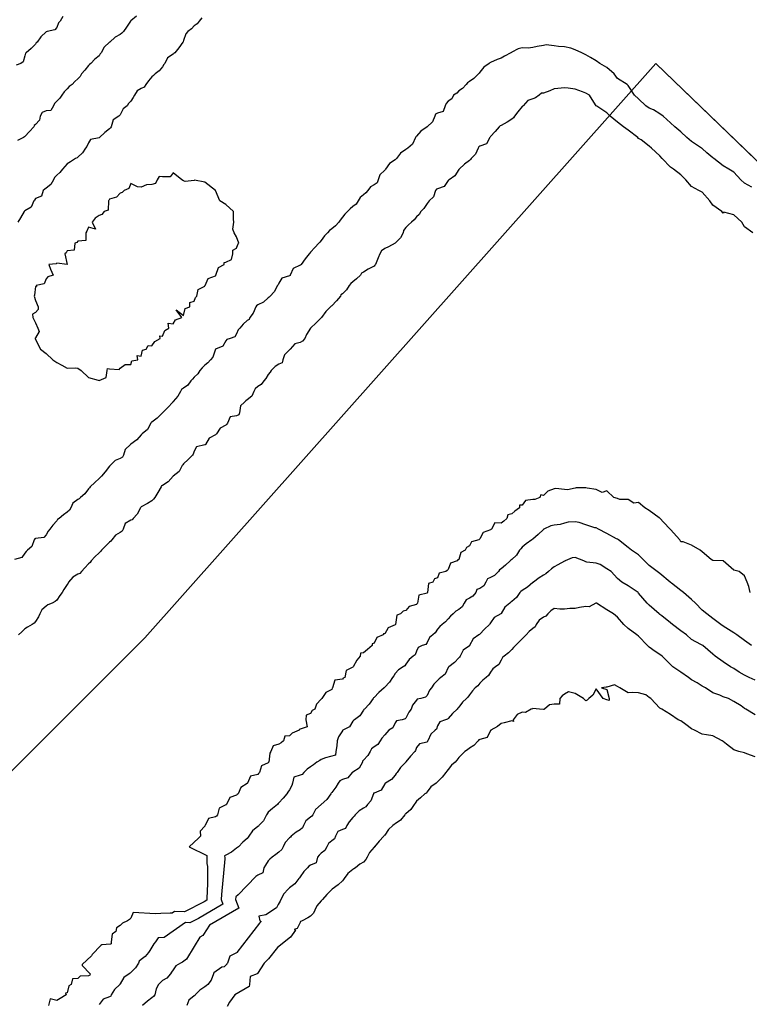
# Model space of a CAD drawing. Header units: inches. Extents: x 158323 to 160611, y 432808 to 437248.
# Tile 21 of 228: x 158915 to 158949, y 436396 to 436442. Entities that reach past the tile are written whole.
import ezdxf

# ---------------------------------------------------------------- set-up
doc = ezdxf.new("R2010")
doc.units = ezdxf.units.IN
doc.header["$MEASUREMENT"] = 0
doc.linetypes.add('HIDDEN', pattern=[0])
for name, color, linetype, lineweight in [('Hoogtelijn-bestaand 10.00 M', 7, 'Continuous', 15), ('Hoogtelijn-bestaand 11.00 M', 7, 'Continuous', 15), ('Hoogtelijn-bestaand 12.00 M', 7, 'Continuous', 15), ('Hoogtelijn-bestaand 5.00 M', 7, 'Continuous', 15), ('Hoogtelijn-bestaand 6.00 M', 7, 'Continuous', 15), ('Hoogtelijn-bestaand 7.00 M', 7, 'Continuous', 15), ('Hoogtelijn-bestaand 8.00 M', 7, 'Continuous', 15), ('Hoogtelijn-bestaand 9.00 M', 7, 'Continuous', 15), ('Hoogtlijn-nieuw 11m', 120, 'Continuous', 0)]:
    doc.layers.add(name, color=color, linetype=linetype, lineweight=lineweight)

msp = doc.modelspace()

# ---------------------------------------------------------------- linework, layer by layer
at = {"layer": 'Hoogtelijn-bestaand 10.00 M', "color": 252, "linetype": 'Continuous', "lineweight": 25}
for points in [[(158920.516, 436442.484, 10), (158920.25, 436442.264, 10), (158920.241, 436442.259, 10), (158920.235, 436442.25, 10), (158920.047, 436441.953, 10), (158919.904, 436441.75, 10), (158919.829, 436441.671, 10), (158919.75, 436441.62, 10), (158919.51, 436441.49, 10), (158919.257, 436441.25, 10), (158919.254, 436441.246, 10), (158919.25, 436441.243, 10), (158918.99, 436441.01, 10), (158918.852, 436440.75, 10), (158918.807, 436440.693, 10), (158918.75, 436440.612, 10), (158918.556, 436440.444, 10), (158918.365, 436440.25, 10), (158918.308, 436440.192, 10), (158918.25, 436440.154, 10), (158918.073, 436439.927, 10), (158917.918, 436439.75, 10), (158917.864, 436439.636, 10), (158917.75, 436439.514, 10), (158917.61, 436439.39, 10), (158917.475, 436439.25, 10), (158917.343, 436439.157, 10), (158917.25, 436439.047, 10), (158917.1, 436438.9, 10), (158916.997, 436438.75, 10), (158916.9, 436438.6, 10), (158916.75, 436438.465, 10), (158916.644, 436438.356, 10), (158916.594, 436438.25, 10), (158916.481, 436438.019, 10), (158916.25, 436438.008, 10), (158916.07, 436437.93, 10), (158915.972, 436437.75, 10), (158915.941, 436437.56, 10), (158915.75, 436437.364, 10), (158915.693, 436437.308, 10), (158915.664, 436437.25, 10), (158915.472, 436437.028, 10), (158915.25, 436436.789, 10), (158915.228, 436436.772, 10), (158915.181, 436436.75, 10), (158914.9, 436436.6, 10)], [(158949.652, 436432.25, 10), (158949.25, 436432.535, 10), (158949.118, 436432.75, 10), (158948.75, 436433.092, 10), (158948.279, 436433.221, 10), (158948.25, 436433.171, 10), (158948.175, 436433.25, 10), (158947.75, 436433.547, 10), (158947.617, 436433.75, 10), (158947.25, 436434.173, 10), (158947.087, 436434.25, 10), (158946.75, 436434.43, 10), (158946.485, 436434.75, 10), (158946.25, 436434.982, 10), (158945.904, 436435.25, 10), (158945.75, 436435.34, 10), (158945.366, 436435.75, 10), (158945.25, 436435.883, 10), (158944.861, 436436.25, 10), (158944.75, 436436.335, 10), (158944.37, 436436.63, 10), (158944.25, 436436.708, 10), (158944.209, 436436.75, 10), (158943.75, 436437.089, 10), (158943.529, 436437.25, 10), (158943.25, 436437.477, 10), (158942.908, 436437.75, 10), (158942.75, 436437.907, 10), (158942.278, 436438.222, 10), (158942.25, 436438.243, 10), (158942.243, 436438.25, 10), (158942.216, 436438.284, 10), (158941.928, 436438.75, 10), (158941.75, 436438.841, 10), (158941.591, 436438.909, 10), (158941.25, 436439.037, 10), (158940.917, 436439.083, 10), (158940.75, 436439.089, 10), (158940.436, 436439.064, 10), (158940.25, 436439.05, 10), (158940.047, 436438.953, 10), (158939.75, 436438.839, 10), (158939.662, 436438.838, 10), (158939.553, 436438.75, 10), (158939.378, 436438.622, 10), (158939.25, 436438.572, 10), (158939.008, 436438.493, 10), (158938.792, 436438.25, 10), (158938.769, 436438.231, 10), (158938.75, 436438.212, 10), (158938.539, 436437.961, 10), (158938.377, 436437.75, 10), (158938.33, 436437.67, 10), (158938.25, 436437.611, 10), (158938.034, 436437.466, 10), (158937.75, 436437.32, 10), (158937.708, 436437.292, 10), (158937.666, 436437.25, 10), (158937.469, 436437.031, 10), (158937.25, 436436.796, 10), (158937.229, 436436.771, 10), (158937.211, 436436.75, 10), (158937.057, 436436.443, 10), (158936.75, 436436.341, 10), (158936.696, 436436.304, 10), (158936.669, 436436.25, 10), (158936.535, 436435.965, 10), (158936.334, 436435.75, 10), (158936.299, 436435.701, 10), (158936.25, 436435.667, 10), (158936.016, 436435.484, 10), (158935.763, 436435.25, 10), (158935.757, 436435.243, 10), (158935.75, 436435.229, 10), (158935.56, 436434.941, 10), (158935.299, 436434.75, 10), (158935.266, 436434.734, 10), (158935.25, 436434.71, 10), (158935.065, 436434.435, 10), (158934.75, 436434.328, 10), (158934.697, 436434.304, 10), (158934.655, 436434.25, 10), (158934.554, 436433.946, 10), (158934.357, 436433.75, 10), (158934.302, 436433.698, 10), (158934.25, 436433.638, 10), (158934.101, 436433.399, 10), (158933.954, 436433.25, 10), (158933.884, 436433.116, 10), (158933.75, 436432.998, 10), (158933.643, 436432.857, 10), (158933.511, 436432.75, 10), (158933.382, 436432.618, 10), (158933.25, 436432.498, 10), (158933.141, 436432.359, 10), (158933.119, 436432.25, 10), (158932.998, 436432.002, 10), (158932.75, 436431.755, 10), (158932.746, 436431.754, 10), (158932.74, 436431.75, 10), (158932.423, 436431.577, 10), (158932.25, 436431.508, 10), (158932.105, 436431.395, 10), (158932.013, 436431.25, 10), (158931.935, 436431.065, 10), (158931.816, 436430.75, 10), (158931.789, 436430.711, 10), (158931.75, 436430.674, 10), (158931.474, 436430.527, 10), (158931.25, 436430.382, 10), (158931.158, 436430.342, 10), (158931.107, 436430.25, 10), (158930.922, 436430.078, 10), (158930.75, 436429.93, 10), (158930.648, 436429.852, 10), (158930.572, 436429.75, 10), (158930.441, 436429.56, 10), (158930.25, 436429.365, 10), (158930.176, 436429.324, 10), (158930.154, 436429.25, 10), (158929.968, 436429.032, 10), (158929.75, 436428.8, 10), (158929.723, 436428.777, 10), (158929.696, 436428.75, 10), (158929.473, 436428.527, 10), (158929.265, 436428.25, 10), (158929.259, 436428.241, 10), (158929.25, 436428.23, 10), (158929.009, 436427.991, 10), (158928.75, 436427.75, 10), (158928.552, 436427.448, 10), (158928.471, 436427.25, 10), (158928.37, 436427.13, 10), (158928.25, 436427.064, 10), (158928.004, 436426.997, 10), (158927.778, 436426.75, 10), (158927.766, 436426.734, 10), (158927.75, 436426.723, 10), (158927.517, 436426.483, 10), (158927.443, 436426.25, 10), (158927.401, 436426.099, 10), (158927.25, 436426.035, 10), (158927.076, 436425.924, 10), (158926.893, 436425.75, 10), (158926.833, 436425.667, 10), (158926.75, 436425.555, 10), (158926.634, 436425.366, 10), (158926.532, 436425.25, 10), (158926.413, 436425.088, 10), (158926.25, 436424.984, 10), (158926.129, 436424.871, 10), (158926.064, 436424.75, 10), (158925.971, 436424.529, 10), (158925.75, 436424.358, 10), (158925.687, 436424.313, 10), (158925.627, 436424.25, 10), (158925.431, 436424.069, 10), (158925.392, 436423.75, 10), (158925.354, 436423.646, 10), (158925.25, 436423.601, 10), (158924.946, 436423.554, 10), (158924.816, 436423.25, 10), (158924.793, 436423.207, 10), (158924.75, 436423.168, 10), (158924.481, 436423.019, 10), (158924.296, 436422.75, 10), (158924.273, 436422.727, 10), (158924.25, 436422.709, 10), (158923.96, 436422.54, 10), (158923.776, 436422.25, 10), (158923.765, 436422.235, 10), (158923.75, 436422.225, 10), (158923.357, 436422.143, 10), (158923.25, 436421.932, 10), (158923.205, 436421.796, 10), (158923.167, 436421.75, 10), (158922.965, 436421.535, 10), (158922.75, 436421.333, 10), (158922.708, 436421.292, 10), (158922.682, 436421.25, 10), (158922.534, 436420.966, 10), (158922.254, 436420.75, 10), (158922.252, 436420.748, 10), (158922.25, 436420.747, 10), (158922.022, 436420.478, 10), (158921.75, 436420.311, 10), (158921.71, 436420.291, 10), (158921.686, 436420.25, 10), (158921.524, 436419.976, 10), (158921.394, 436419.75, 10), (158921.328, 436419.672, 10), (158921.25, 436419.582, 10), (158921.034, 436419.466, 10), (158920.75, 436419.304, 10), (158920.723, 436419.277, 10), (158920.709, 436419.25, 10), (158920.551, 436418.95, 10), (158920.357, 436418.75, 10), (158920.316, 436418.685, 10), (158920.25, 436418.67, 10), (158919.989, 436418.511, 10), (158919.889, 436418.25, 10), (158919.852, 436418.148, 10), (158919.75, 436418.084, 10), (158919.528, 436417.972, 10), (158919.357, 436417.75, 10), (158919.314, 436417.686, 10), (158919.25, 436417.628, 10), (158919.05, 436417.45, 10), (158918.87, 436417.25, 10), (158918.813, 436417.187, 10), (158918.75, 436417.133, 10), (158918.555, 436416.945, 10), (158918.377, 436416.75, 10), (158918.325, 436416.675, 10), (158918.25, 436416.611, 10), (158918.08, 436416.42, 10), (158917.92, 436416.25, 10), (158917.848, 436416.152, 10), (158917.75, 436416.126, 10), (158917.521, 436415.979, 10), (158917.314, 436415.75, 10), (158917.298, 436415.702, 10), (158917.25, 436415.633, 10), (158917.094, 436415.406, 10), (158917.003, 436415.25, 10), (158916.893, 436415.108, 10), (158916.75, 436414.897, 10), (158916.674, 436414.826, 10), (158916.544, 436414.75, 10), (158916.332, 436414.668, 10), (158916.25, 436414.619, 10), (158916.056, 436414.444, 10), (158915.951, 436414.25, 10), (158915.89, 436414.11, 10), (158915.75, 436413.888, 10), (158915.685, 436413.815, 10), (158915.589, 436413.75, 10), (158915.373, 436413.627, 10), (158915.25, 436413.539, 10), (158915.105, 436413.395, 10), (158914.948, 436413.25, 10)]]:
    msp.add_polyline3d(points, dxfattribs=at)
at = {"layer": 'Hoogtelijn-bestaand 11.00 M', "color": 252, "linetype": 'Continuous', "lineweight": 25}
for points in [[(158923.606, 436442.394, 11), (158923.481, 436442.25, 11), (158923.386, 436442.115, 11), (158923.25, 436442.015, 11), (158923.113, 436441.887, 11), (158922.946, 436441.75, 11), (158922.855, 436441.645, 11), (158922.75, 436441.323, 11), (158922.732, 436441.268, 11), (158922.714, 436441.25, 11), (158922.521, 436440.979, 11), (158922.331, 436440.75, 11), (158922.286, 436440.714, 11), (158922.25, 436440.69, 11), (158921.982, 436440.518, 11), (158921.854, 436440.25, 11), (158921.807, 436440.193, 11), (158921.75, 436440.09, 11), (158921.6, 436439.9, 11), (158921.402, 436439.75, 11), (158921.32, 436439.68, 11), (158921.25, 436439.617, 11), (158921.081, 436439.419, 11), (158920.965, 436439.25, 11), (158920.879, 436439.121, 11), (158920.75, 436439.063, 11), (158920.553, 436438.947, 11), (158920.427, 436438.75, 11), (158920.36, 436438.64, 11), (158920.25, 436438.471, 11), (158920.141, 436438.359, 11), (158920.075, 436438.25, 11), (158919.899, 436438.102, 11), (158919.75, 436437.813, 11), (158919.719, 436437.781, 11), (158919.684, 436437.75, 11), (158919.418, 436437.582, 11), (158919.318, 436437.25, 11), (158919.291, 436437.209, 11), (158919.25, 436437.151, 11), (158919.02, 436436.98, 11), (158918.78, 436436.75, 11), (158918.765, 436436.735, 11), (158918.75, 436436.729, 11), (158918.352, 436436.648, 11), (158918.25, 436436.503, 11), (158918.178, 436436.322, 11), (158918.111, 436436.25, 11), (158917.977, 436436.023, 11), (158917.75, 436435.812, 11), (158917.719, 436435.781, 11), (158917.641, 436435.75, 11), (158917.407, 436435.593, 11), (158917.25, 436435.508, 11), (158917.13, 436435.371, 11), (158917.032, 436435.25, 11), (158916.898, 436435.102, 11), (158916.75, 436434.963, 11), (158916.643, 436434.857, 11), (158916.595, 436434.75, 11), (158916.48, 436434.52, 11), (158916.25, 436434.353, 11), (158916.188, 436434.312, 11), (158916.115, 436434.25, 11), (158916.026, 436433.975, 11), (158915.75, 436433.86, 11), (158915.708, 436433.792, 11), (158915.678, 436433.75, 11), (158915.546, 436433.454, 11), (158915.25, 436433.287, 11), (158915.227, 436433.273, 11), (158915.212, 436433.25, 11), (158915.047, 436432.953, 11), (158914.913, 436432.75, 11)], [(158949.604, 436434.396, 11), (158949.25, 436434.596, 11), (158949.081, 436434.75, 11), (158948.75, 436435.112, 11), (158948.516, 436435.25, 11), (158948.25, 436435.414, 11), (158947.808, 436435.75, 11), (158947.75, 436435.79, 11), (158947.472, 436436.028, 11), (158947.25, 436436.221, 11), (158947.217, 436436.25, 11), (158946.75, 436436.558, 11), (158946.527, 436436.75, 11), (158946.25, 436437.013, 11), (158945.966, 436437.25, 11), (158945.75, 436437.444, 11), (158945.414, 436437.75, 11), (158945.25, 436437.873, 11), (158944.948, 436438.053, 11), (158944.75, 436438.132, 11), (158944.589, 436438.25, 11), (158944.25, 436438.573, 11), (158944.057, 436438.75, 11), (158943.75, 436439.201, 11), (158943.702, 436439.25, 11), (158943.25, 436439.532, 11), (158943.088, 436439.75, 11), (158942.75, 436440.051, 11), (158942.422, 436440.25, 11), (158942.25, 436440.364, 11), (158941.971, 436440.529, 11), (158941.75, 436440.657, 11), (158941.562, 436440.75, 11), (158941.25, 436440.89, 11), (158941.038, 436440.962, 11), (158940.75, 436441.028, 11), (158940.456, 436441.044, 11), (158940.25, 436441.074, 11), (158939.875, 436441.125, 11), (158939.75, 436441.097, 11), (158939.449, 436441.051, 11), (158939.25, 436441.004, 11), (158939.036, 436440.965, 11), (158938.75, 436440.985, 11), (158938.559, 436440.941, 11), (158938.25, 436440.771, 11), (158938.237, 436440.763, 11), (158938.212, 436440.75, 11), (158937.913, 436440.587, 11), (158937.75, 436440.5, 11), (158937.565, 436440.436, 11), (158937.25, 436440.292, 11), (158937.224, 436440.277, 11), (158937.184, 436440.25, 11), (158936.931, 436440.069, 11), (158936.75, 436439.834, 11), (158936.718, 436439.783, 11), (158936.68, 436439.75, 11), (158936.467, 436439.534, 11), (158936.25, 436439.391, 11), (158936.169, 436439.331, 11), (158936.096, 436439.25, 11), (158935.932, 436439.068, 11), (158935.75, 436438.948, 11), (158935.659, 436438.841, 11), (158935.508, 436438.75, 11), (158935.42, 436438.581, 11), (158935.25, 436438.462, 11), (158935.153, 436438.347, 11), (158935.103, 436438.25, 11), (158935.018, 436437.982, 11), (158934.75, 436437.896, 11), (158934.654, 436437.846, 11), (158934.618, 436437.75, 11), (158934.514, 436437.486, 11), (158934.254, 436437.25, 11), (158934.252, 436437.248, 11), (158934.25, 436437.247, 11), (158933.953, 436437.047, 11), (158933.75, 436436.805, 11), (158933.724, 436436.777, 11), (158933.711, 436436.75, 11), (158933.56, 436436.44, 11), (158933.336, 436436.25, 11), (158933.288, 436436.212, 11), (158933.25, 436436.184, 11), (158933, 436436, 11), (158932.808, 436435.75, 11), (158932.78, 436435.72, 11), (158932.75, 436435.692, 11), (158932.479, 436435.521, 11), (158932.293, 436435.25, 11), (158932.272, 436435.228, 11), (158932.25, 436435.204, 11), (158932.014, 436434.986, 11), (158931.948, 436434.75, 11), (158931.9, 436434.6, 11), (158931.75, 436434.519, 11), (158931.576, 436434.424, 11), (158931.453, 436434.25, 11), (158931.366, 436434.134, 11), (158931.25, 436434.033, 11), (158931.088, 436433.912, 11), (158930.991, 436433.75, 11), (158930.907, 436433.593, 11), (158930.75, 436433.482, 11), (158930.624, 436433.377, 11), (158930.487, 436433.25, 11), (158930.373, 436433.127, 11), (158930.25, 436432.983, 11), (158930.149, 436432.851, 11), (158930.079, 436432.75, 11), (158929.93, 436432.57, 11), (158929.75, 436432.435, 11), (158929.643, 436432.357, 11), (158929.542, 436432.25, 11), (158929.402, 436432.098, 11), (158929.25, 436431.889, 11), (158929.19, 436431.81, 11), (158929.141, 436431.75, 11), (158928.953, 436431.547, 11), (158928.75, 436431.326, 11), (158928.712, 436431.288, 11), (158928.68, 436431.25, 11), (158928.489, 436431.011, 11), (158928.304, 436430.75, 11), (158928.281, 436430.719, 11), (158928.25, 436430.716, 11), (158927.932, 436430.568, 11), (158927.782, 436430.25, 11), (158927.778, 436430.223, 11), (158927.75, 436430.21, 11), (158927.393, 436430.107, 11), (158927.25, 436429.872, 11), (158927.212, 436429.788, 11), (158927.177, 436429.75, 11), (158927.034, 436429.466, 11), (158926.835, 436429.25, 11), (158926.788, 436429.212, 11), (158926.75, 436429.171, 11), (158926.523, 436428.977, 11), (158926.25, 436428.849, 11), (158926.196, 436428.804, 11), (158926.166, 436428.75, 11), (158926.042, 436428.458, 11), (158925.877, 436428.25, 11), (158925.848, 436428.152, 11), (158925.75, 436428.106, 11), (158925.561, 436427.939, 11), (158925.403, 436427.75, 11), (158925.33, 436427.67, 11), (158925.25, 436427.469, 11), (158925.17, 436427.33, 11), (158924.94, 436427.25, 11), (158924.792, 436427.208, 11), (158924.75, 436427.143, 11), (158924.609, 436426.891, 11), (158924.25, 436426.753, 11), (158924.248, 436426.752, 11), (158924.247, 436426.75, 11), (158924.13, 436426.37, 11), (158924.013, 436426.25, 11), (158923.9, 436426.1, 11), (158923.75, 436425.997, 11), (158923.625, 436425.875, 11), (158923.519, 436425.75, 11), (158923.413, 436425.587, 11), (158923.25, 436425.429, 11), (158923.169, 436425.331, 11), (158923.093, 436425.25, 11), (158922.946, 436425.054, 11), (158922.75, 436424.912, 11), (158922.648, 436424.852, 11), (158922.605, 436424.75, 11), (158922.47, 436424.53, 11), (158922.25, 436424.271, 11), (158922.239, 436424.261, 11), (158922.235, 436424.25, 11), (158922.001, 436423.999, 11), (158921.75, 436423.75, 11), (158921.506, 436423.494, 11), (158921.25, 436423.3, 11), (158921.216, 436423.284, 11), (158921.2, 436423.25, 11), (158921.041, 436422.959, 11), (158920.795, 436422.75, 11), (158920.77, 436422.73, 11), (158920.75, 436422.709, 11), (158920.536, 436422.464, 11), (158920.25, 436422.259, 11), (158920.245, 436422.255, 11), (158920.239, 436422.25, 11), (158919.984, 436422.016, 11), (158919.903, 436421.75, 11), (158919.856, 436421.644, 11), (158919.75, 436421.592, 11), (158919.513, 436421.487, 11), (158919.273, 436421.25, 11), (158919.262, 436421.238, 11), (158919.25, 436421.223, 11), (158919.046, 436420.955, 11), (158918.865, 436420.75, 11), (158918.812, 436420.688, 11), (158918.75, 436420.64, 11), (158918.548, 436420.452, 11), (158918.327, 436420.25, 11), (158918.297, 436420.203, 11), (158918.25, 436420.156, 11), (158918.086, 436419.914, 11), (158917.875, 436419.75, 11), (158917.816, 436419.684, 11), (158917.75, 436419.646, 11), (158917.518, 436419.482, 11), (158917.417, 436419.25, 11), (158917.361, 436419.139, 11), (158917.25, 436419.057, 11), (158917.078, 436418.922, 11), (158916.865, 436418.75, 11), (158916.794, 436418.706, 11), (158916.75, 436418.639, 11), (158916.562, 436418.438, 11), (158916.426, 436418.25, 11), (158916.35, 436418.15, 11), (158916.25, 436417.986, 11), (158916.139, 436417.861, 11), (158915.75, 436417.811, 11), (158915.712, 436417.788, 11), (158915.685, 436417.75, 11), (158915.57, 436417.43, 11), (158915.369, 436417.25, 11), (158915.302, 436417.198, 11), (158915.25, 436417.112, 11), (158915.096, 436416.904, 11), (158914.75, 436416.812, 11)]]:
    msp.add_polyline3d(points, dxfattribs=at)
at = {"layer": 'Hoogtelijn-bestaand 12.00 M', "color": 252, "linetype": 'Continuous', "lineweight": 25}
msp.add_polyline3d([(158915.602, 436428.398, 12), (158915.623, 436428.25, 12), (158915.75, 436427.99, 12), (158915.863, 436427.75, 12), (158915.917, 436427.583, 12), (158915.75, 436427.289, 12), (158915.733, 436427.267, 12), (158915.74, 436427.25, 12), (158915.75, 436427.2, 12), (158915.987, 436426.75, 12), (158916.25, 436426.542, 12), (158916.568, 436426.25, 12), (158916.75, 436426.117, 12), (158917, 436426, 12), (158917.25, 436425.852, 12), (158917.628, 436425.872, 12), (158917.75, 436425.859, 12), (158917.906, 436425.75, 12), (158918.25, 436425.406, 12), (158918.708, 436425.292, 12), (158918.75, 436425.273, 12), (158919.094, 436425.406, 12), (158919.132, 436425.75, 12), (158919.159, 436425.842, 12), (158919.25, 436425.82, 12), (158919.71, 436425.79, 12), (158919.75, 436425.853, 12), (158919.979, 436426.021, 12), (158920.25, 436426.021, 12), (158920.305, 436426.196, 12), (158920.579, 436426.25, 12), (158920.55, 436426.45, 12), (158920.75, 436426.421, 12), (158920.805, 436426.696, 12), (158920.983, 436426.75, 12), (158921.078, 436426.922, 12), (158921.25, 436426.91, 12), (158921.389, 436427.111, 12), (158921.648, 436427.25, 12), (158921.625, 436427.375, 12), (158921.75, 436427.36, 12), (158921.865, 436427.635, 12), (158922.056, 436427.75, 12), (158922.018, 436427.982, 12), (158922.25, 436427.944, 12), (158922.364, 436428.136, 12), (158922.667, 436428.25, 12), (158922.397, 436428.603, 12), (158922.75, 436428.341, 12), (158922.828, 436428.672, 12), (158923.047, 436428.75, 12), (158923.047, 436428.953, 12), (158923.25, 436429.011, 12), (158923.309, 436429.191, 12), (158923.367, 436429.25, 12), (158923.433, 436429.567, 12), (158923.75, 436429.733, 12), (158923.758, 436429.742, 12), (158923.768, 436429.75, 12), (158923.914, 436430.086, 12), (158924.25, 436430.213, 12), (158924.266, 436430.234, 12), (158924.278, 436430.25, 12), (158924.393, 436430.607, 12), (158924.672, 436430.75, 12), (158924.661, 436430.839, 12), (158924.75, 436430.865, 12), (158925.011, 436430.99, 12), (158925.081, 436431.25, 12), (158925.077, 436431.423, 12), (158925.25, 436431.514, 12), (158925.304, 436431.696, 12), (158925.356, 436431.75, 12), (158925.25, 436432.054, 12), (158925.133, 436432.25, 12), (158925.078, 436432.422, 12), (158925.125, 436432.75, 12), (158925.104, 436432.896, 12), (158925.104, 436433.25, 12), (158924.75, 436433.59, 12), (158924.464, 436433.75, 12), (158924.25, 436434.25, 12), (158923.75, 436434.635, 12), (158923.266, 436434.734, 12), (158923.25, 436434.722, 12), (158922.825, 436434.675, 12), (158922.75, 436434.703, 12), (158922.662, 436434.75, 12), (158922.25, 436435.083, 12), (158922.107, 436434.893, 12), (158921.75, 436434.893, 12), (158921.594, 436434.906, 12), (158921.491, 436434.75, 12), (158921.421, 436434.579, 12), (158921.25, 436434.526, 12), (158920.992, 436434.508, 12), (158920.75, 436434.409, 12), (158920.575, 436434.425, 12), (158920.25, 436434.574, 12), (158920.159, 436434.341, 12), (158919.934, 436434.25, 12), (158919.849, 436434.151, 12), (158919.75, 436434.12, 12), (158919.57, 436433.93, 12), (158919.25, 436433.832, 12), (158919.222, 436433.778, 12), (158919.201, 436433.75, 12), (158919.182, 436433.318, 12), (158918.994, 436433.25, 12), (158918.884, 436433.116, 12), (158918.75, 436433.067, 12), (158918.567, 436432.933, 12), (158918.42, 436432.75, 12), (158918.577, 436432.423, 12), (158918.25, 436432.507, 12), (158918.173, 436432.327, 12), (158918.132, 436432.25, 12), (158918.122, 436431.878, 12), (158917.75, 436431.847, 12), (158917.705, 436431.795, 12), (158917.613, 436431.75, 12), (158917.581, 436431.42, 12), (158917.25, 436431.394, 12), (158917.205, 436431.295, 12), (158917.14, 436431.25, 12), (158917.25, 436430.75, 12), (158916.75, 436430.816, 12), (158916.726, 436430.774, 12), (158916.386, 436430.75, 12), (158916.464, 436430.536, 12), (158916.583, 436430.25, 12), (158916.333, 436430.167, 12), (158916.25, 436430.076, 12), (158916.165, 436429.835, 12), (158915.781, 436429.75, 12), (158915.795, 436429.705, 12), (158915.75, 436429.705, 12), (158915.698, 436429.303, 12), (158915.68, 436429.25, 12), (158915.75, 436429.05, 12), (158915.873, 436428.75, 12), (158915.873, 436428.627, 12), (158915.75, 436428.482, 12)], close=True, dxfattribs=at)
at = {"layer": 'Hoogtelijn-bestaand 5.00 M', "color": 252, "linetype": 'Continuous', "lineweight": 25}
msp.add_polyline3d([(158949.75, 436407.494, 5), (158949.368, 436407.632, 5), (158949.25, 436407.683, 5), (158948.983, 436407.75, 5), (158948.75, 436407.823, 5), (158948.407, 436408.093, 5), (158948.25, 436408.218, 5), (158948.196, 436408.25, 5), (158947.75, 436408.481, 5), (158947.461, 436408.539, 5), (158947.25, 436408.559, 5), (158946.889, 436408.75, 5), (158946.75, 436408.823, 5), (158946.478, 436409.022, 5), (158946.25, 436409.196, 5), (158946.114, 436409.25, 5), (158945.75, 436409.493, 5), (158945.339, 436409.75, 5), (158945.25, 436409.795, 5), (158944.822, 436410.25, 5), (158944.75, 436410.302, 5), (158944.582, 436410.419, 5), (158944.25, 436410.525, 5), (158943.973, 436410.527, 5), (158943.75, 436410.521, 5), (158943.362, 436410.75, 5), (158943.25, 436410.81, 5), (158943.105, 436410.895, 5), (158942.75, 436410.792, 5), (158942.718, 436410.782, 5), (158942.5, 436410.75, 5), (158942.75, 436410.683, 5), (158942.855, 436410.25, 5), (158942.851, 436410.149, 5), (158942.75, 436410.185, 5), (158942.572, 436410.25, 5), (158942.25, 436410.711, 5), (158942.086, 436410.414, 5), (158941.888, 436410.25, 5), (158941.821, 436410.179, 5), (158941.75, 436410.146, 5), (158941.646, 436410.25, 5), (158941.25, 436410.482, 5), (158940.939, 436410.561, 5), (158940.75, 436410.462, 5), (158940.631, 436410.369, 5), (158940.532, 436410.25, 5), (158940.513, 436409.987, 5), (158940.25, 436409.98, 5), (158940.043, 436409.957, 5), (158939.803, 436409.75, 5), (158939.767, 436409.733, 5), (158939.75, 436409.732, 5), (158939.568, 436409.75, 5), (158939.25, 436409.778, 5), (158939.233, 436409.767, 5), (158939.175, 436409.75, 5), (158938.91, 436409.59, 5), (158938.75, 436409.601, 5), (158938.509, 436409.491, 5), (158938.319, 436409.25, 5), (158938.33, 436409.17, 5), (158938.25, 436409.196, 5), (158937.896, 436409.104, 5), (158937.75, 436409.074, 5), (158937.575, 436408.925, 5), (158937.26, 436408.75, 5), (158937.258, 436408.742, 5), (158937.25, 436408.741, 5), (158937.099, 436408.401, 5), (158936.75, 436408.308, 5), (158936.701, 436408.299, 5), (158936.664, 436408.25, 5), (158936.462, 436408.038, 5), (158936.25, 436407.904, 5), (158936.167, 436407.833, 5), (158936.035, 436407.75, 5), (158935.897, 436407.603, 5), (158935.75, 436407.46, 5), (158935.655, 436407.345, 5), (158935.587, 436407.25, 5), (158935.401, 436407.099, 5), (158935.25, 436406.892, 5), (158935.188, 436406.812, 5), (158935.136, 436406.75, 5), (158934.968, 436406.532, 5), (158934.75, 436406.311, 5), (158934.72, 436406.28, 5), (158934.685, 436406.25, 5), (158934.422, 436406.079, 5), (158934.25, 436405.839, 5), (158934.213, 436405.787, 5), (158934.146, 436405.75, 5), (158933.939, 436405.561, 5), (158933.75, 436405.396, 5), (158933.693, 436405.307, 5), (158933.646, 436405.25, 5), (158933.487, 436405.013, 5), (158933.25, 436404.803, 5), (158933.219, 436404.781, 5), (158933.203, 436404.75, 5), (158932.997, 436404.503, 5), (158932.75, 436404.333, 5), (158932.697, 436404.303, 5), (158932.641, 436404.25, 5), (158932.432, 436404.068, 5), (158932.25, 436403.798, 5), (158932.227, 436403.773, 5), (158932.21, 436403.75, 5), (158931.986, 436403.514, 5), (158931.764, 436403.25, 5), (158931.756, 436403.244, 5), (158931.75, 436403.234, 5), (158931.529, 436402.971, 5), (158931.42, 436402.75, 5), (158931.36, 436402.64, 5), (158931.25, 436402.527, 5), (158931.08, 436402.42, 5), (158930.877, 436402.25, 5), (158930.789, 436402.211, 5), (158930.75, 436402.167, 5), (158930.511, 436401.989, 5), (158930.336, 436401.75, 5), (158930.296, 436401.704, 5), (158930.25, 436401.643, 5), (158930.055, 436401.445, 5), (158929.769, 436401.25, 5), (158929.759, 436401.241, 5), (158929.75, 436401.235, 5), (158929.508, 436400.992, 5), (158929.312, 436400.75, 5), (158929.281, 436400.719, 5), (158929.25, 436400.689, 5), (158929.038, 436400.462, 5), (158928.943, 436400.25, 5), (158928.89, 436400.111, 5), (158928.75, 436399.964, 5), (158928.615, 436399.885, 5), (158928.346, 436399.75, 5), (158928.279, 436399.721, 5), (158928.25, 436399.668, 5), (158928.12, 436399.38, 5), (158927.977, 436399.341, 5), (158928.034, 436399.304, 5), (158927.806, 436398.972, 5), (158927.191, 436398.495, 5), (158926.766, 436397.947, 5), (158926.562, 436397.75, 5), (158926.234, 436397.258, 5), (158926.218, 436397.25, 5), (158925.885, 436397.115, 5), (158925.863, 436396.75, 5), (158925.846, 436396.654, 5), (158925.169, 436396.25, 5), (158924.923, 436395.904, 5), (158924.802, 436395.698, 5)], dxfattribs=at)
at = {"layer": 'Hoogtelijn-bestaand 6.00 M', "color": 252, "linetype": 'Continuous', "lineweight": 25}
msp.add_polyline3d([(158949.75, 436409.475, 6), (158949.309, 436409.75, 6), (158949.25, 436409.785, 6), (158949.092, 436409.908, 6), (158948.75, 436410.116, 6), (158948.488, 436410.25, 6), (158948.25, 436410.328, 6), (158948.088, 436410.412, 6), (158947.75, 436410.525, 6), (158947.414, 436410.75, 6), (158947.25, 436410.828, 6), (158947.01, 436410.99, 6), (158946.75, 436411.13, 6), (158946.612, 436411.25, 6), (158946.25, 436411.49, 6), (158945.858, 436411.75, 6), (158945.75, 436411.864, 6), (158945.357, 436412.25, 6), (158945.25, 436412.326, 6), (158945.026, 436412.474, 6), (158944.75, 436412.676, 6), (158944.67, 436412.75, 6), (158944.25, 436413.19, 6), (158944.163, 436413.25, 6), (158943.75, 436413.562, 6), (158943.555, 436413.75, 6), (158943.25, 436414.097, 6), (158943.067, 436414.25, 6), (158942.75, 436414.443, 6), (158942.258, 436414.75, 6), (158942.25, 436414.755, 6), (158942.245, 436414.755, 6), (158942.233, 436414.75, 6), (158941.919, 436414.581, 6), (158941.75, 436414.592, 6), (158941.458, 436414.543, 6), (158941.25, 436414.503, 6), (158940.995, 436414.505, 6), (158940.75, 436414.465, 6), (158940.532, 436414.468, 6), (158940.25, 436414.496, 6), (158940.102, 436414.398, 6), (158939.957, 436414.25, 6), (158939.864, 436414.136, 6), (158939.75, 436414.087, 6), (158939.548, 436413.952, 6), (158939.413, 436413.75, 6), (158939.358, 436413.642, 6), (158939.25, 436413.562, 6), (158939.079, 436413.421, 6), (158938.928, 436413.25, 6), (158938.844, 436413.156, 6), (158938.75, 436413.071, 6), (158938.589, 436412.911, 6), (158938.427, 436412.75, 6), (158938.337, 436412.663, 6), (158938.25, 436412.568, 6), (158938.092, 436412.408, 6), (158937.898, 436412.25, 6), (158937.817, 436412.183, 6), (158937.75, 436412.064, 6), (158937.64, 436411.861, 6), (158937.479, 436411.75, 6), (158937.355, 436411.645, 6), (158937.25, 436411.5, 6), (158937.157, 436411.343, 6), (158937.052, 436411.25, 6), (158936.883, 436411.117, 6), (158936.75, 436410.982, 6), (158936.648, 436410.852, 6), (158936.523, 436410.75, 6), (158936.394, 436410.606, 6), (158936.25, 436410.419, 6), (158936.181, 436410.319, 6), (158936.109, 436410.25, 6), (158935.925, 436410.075, 6), (158935.75, 436409.841, 6), (158935.706, 436409.794, 6), (158935.671, 436409.75, 6), (158935.458, 436409.542, 6), (158935.25, 436409.302, 6), (158935.225, 436409.275, 6), (158935.126, 436409.25, 6), (158934.848, 436409.152, 6), (158934.75, 436408.958, 6), (158934.693, 436408.807, 6), (158934.637, 436408.75, 6), (158934.427, 436408.573, 6), (158934.283, 436408.25, 6), (158934.271, 436408.229, 6), (158934.25, 436408.194, 6), (158933.893, 436408.107, 6), (158933.75, 436407.932, 6), (158933.705, 436407.795, 6), (158933.675, 436407.75, 6), (158933.474, 436407.526, 6), (158933.25, 436407.255, 6), (158933.248, 436407.252, 6), (158933.245, 436407.25, 6), (158933.002, 436406.998, 6), (158932.838, 436406.75, 6), (158932.795, 436406.705, 6), (158932.75, 436406.627, 6), (158932.569, 436406.431, 6), (158932.281, 436406.25, 6), (158932.26, 436406.24, 6), (158932.25, 436406.22, 6), (158932.085, 436405.915, 6), (158931.75, 436405.786, 6), (158931.728, 436405.773, 6), (158931.72, 436405.75, 6), (158931.589, 436405.411, 6), (158931.435, 436405.25, 6), (158931.359, 436405.141, 6), (158931.25, 436405.074, 6), (158931.051, 436404.949, 6), (158930.862, 436404.75, 6), (158930.808, 436404.692, 6), (158930.75, 436404.635, 6), (158930.575, 436404.425, 6), (158930.468, 436404.25, 6), (158930.393, 436404.107, 6), (158930.25, 436404.057, 6), (158930.034, 436403.966, 6), (158929.924, 436403.75, 6), (158929.878, 436403.622, 6), (158929.75, 436403.529, 6), (158929.6, 436403.4, 6), (158929.522, 436403.25, 6), (158929.427, 436403.073, 6), (158929.25, 436402.941, 6), (158929.149, 436402.852, 6), (158929.077, 436402.75, 6), (158929.008, 436402.492, 6), (158928.75, 436402.381, 6), (158928.665, 436402.335, 6), (158928.604, 436402.25, 6), (158928.421, 436402.079, 6), (158928.25, 436401.821, 6), (158928.221, 436401.779, 6), (158928.197, 436401.75, 6), (158928.01, 436401.491, 6), (158927.75, 436401.307, 6), (158927.719, 436401.281, 6), (158927.696, 436401.25, 6), (158927.477, 436401.023, 6), (158927.343, 436400.75, 6), (158927.315, 436400.685, 6), (158927.22, 436400.515, 6), (158927.141, 436400.359, 6), (158926.626, 436400.031, 6), (158926.296, 436399.977, 6), (158926.346, 436399.75, 6), (158926.406, 436399.711, 6), (158926.386, 436399.682, 6), (158926.333, 436399.64, 6), (158925.255, 436398.249, 6), (158925.25, 436398.245, 6), (158924.925, 436398.075, 6), (158924.815, 436397.75, 6), (158924.798, 436397.726, 6), (158924.797, 436397.704, 6), (158924.661, 436397.573, 6), (158924.559, 436397.559, 6), (158924.169, 436397.291, 6), (158924.156, 436397.25, 6), (158924.05, 436396.95, 6), (158923.886, 436396.75, 6), (158923.814, 436396.686, 6), (158923.75, 436396.63, 6), (158923.519, 436396.481, 6), (158923.292, 436396.25, 6), (158923.275, 436396.225, 6), (158923.25, 436396.211, 6), (158922.991, 436396.01, 6), (158922.894, 436395.75, 6)], dxfattribs=at)
at = {"layer": 'Hoogtelijn-bestaand 7.00 M', "color": 252, "linetype": 'Continuous', "lineweight": 25}
msp.add_polyline3d([(158949.75, 436411.118, 7), (158949.465, 436411.25, 7), (158949.25, 436411.36, 7), (158949, 436411.5, 7), (158948.75, 436411.667, 7), (158948.597, 436411.75, 7), (158948.25, 436411.982, 7), (158947.867, 436412.25, 7), (158947.75, 436412.349, 7), (158947.281, 436412.75, 7), (158947.25, 436412.769, 7), (158947.195, 436412.805, 7), (158946.75, 436413.044, 7), (158946.512, 436413.25, 7), (158946.25, 436413.443, 7), (158945.849, 436413.75, 7), (158945.75, 436413.832, 7), (158945.35, 436414.15, 7), (158945.25, 436414.226, 7), (158945.227, 436414.25, 7), (158944.75, 436414.659, 7), (158944.651, 436414.75, 7), (158944.25, 436415.231, 7), (158944.224, 436415.25, 7), (158943.75, 436415.567, 7), (158943.458, 436415.75, 7), (158943.25, 436415.912, 7), (158942.947, 436416.25, 7), (158942.75, 436416.379, 7), (158942.428, 436416.573, 7), (158942.25, 436416.64, 7), (158941.804, 436416.696, 7), (158941.75, 436416.702, 7), (158941.659, 436416.75, 7), (158941.25, 436416.907, 7), (158941.106, 436416.895, 7), (158940.78, 436416.75, 7), (158940.761, 436416.74, 7), (158940.75, 436416.738, 7), (158940.433, 436416.567, 7), (158940.25, 436416.468, 7), (158940.13, 436416.37, 7), (158939.987, 436416.25, 7), (158939.858, 436416.142, 7), (158939.75, 436416.082, 7), (158939.552, 436415.948, 7), (158939.283, 436415.75, 7), (158939.265, 436415.735, 7), (158939.25, 436415.724, 7), (158938.992, 436415.508, 7), (158938.75, 436415.357, 7), (158938.689, 436415.312, 7), (158938.631, 436415.25, 7), (158938.472, 436415.028, 7), (158938.25, 436414.825, 7), (158938.203, 436414.797, 7), (158938.169, 436414.75, 7), (158937.934, 436414.566, 7), (158937.75, 436414.26, 7), (158937.745, 436414.255, 7), (158937.734, 436414.25, 7), (158937.417, 436414.083, 7), (158937.25, 436413.822, 7), (158937.224, 436413.776, 7), (158937.201, 436413.75, 7), (158936.968, 436413.532, 7), (158936.75, 436413.292, 7), (158936.729, 436413.271, 7), (158936.705, 436413.25, 7), (158936.43, 436413.07, 7), (158936.258, 436412.75, 7), (158936.256, 436412.745, 7), (158936.25, 436412.739, 7), (158935.963, 436412.537, 7), (158935.813, 436412.25, 7), (158935.791, 436412.209, 7), (158935.75, 436412.169, 7), (158935.545, 436411.955, 7), (158935.281, 436411.75, 7), (158935.264, 436411.736, 7), (158935.25, 436411.71, 7), (158935.101, 436411.399, 7), (158934.896, 436411.25, 7), (158934.816, 436411.184, 7), (158934.75, 436411.106, 7), (158934.578, 436410.922, 7), (158934.469, 436410.75, 7), (158934.36, 436410.64, 7), (158934.25, 436410.389, 7), (158934.181, 436410.319, 7), (158933.955, 436410.25, 7), (158933.781, 436410.219, 7), (158933.75, 436410.178, 7), (158933.567, 436409.933, 7), (158933.493, 436409.75, 7), (158933.393, 436409.607, 7), (158933.25, 436409.314, 7), (158933.21, 436409.29, 7), (158933.081, 436409.25, 7), (158932.802, 436409.198, 7), (158932.75, 436409.109, 7), (158932.642, 436408.858, 7), (158932.452, 436408.75, 7), (158932.352, 436408.649, 7), (158932.25, 436408.542, 7), (158932.121, 436408.379, 7), (158932.041, 436408.25, 7), (158931.928, 436408.072, 7), (158931.75, 436407.97, 7), (158931.627, 436407.873, 7), (158931.569, 436407.75, 7), (158931.448, 436407.552, 7), (158931.25, 436407.345, 7), (158931.206, 436407.294, 7), (158931.199, 436407.25, 7), (158931.036, 436406.964, 7), (158930.75, 436406.774, 7), (158930.736, 436406.764, 7), (158930.706, 436406.75, 7), (158930.502, 436406.498, 7), (158930.25, 436406.432, 7), (158930.133, 436406.367, 7), (158930.058, 436406.25, 7), (158929.943, 436406.057, 7), (158929.75, 436405.812, 7), (158929.713, 436405.787, 7), (158929.699, 436405.75, 7), (158929.513, 436405.487, 7), (158929.25, 436405.25, 7), (158928.985, 436405.015, 7), (158928.852, 436404.75, 7), (158928.805, 436404.695, 7), (158928.75, 436404.639, 7), (158928.531, 436404.469, 7), (158928.42, 436404.25, 7), (158928.359, 436404.141, 7), (158928.25, 436404.055, 7), (158928.065, 436403.935, 7), (158927.835, 436403.75, 7), (158927.791, 436403.709, 7), (158927.75, 436403.675, 7), (158927.543, 436403.457, 7), (158927.454, 436403.25, 7), (158927.386, 436403.114, 7), (158927.25, 436402.987, 7), (158927.112, 436402.888, 7), (158926.938, 436402.75, 7), (158926.83, 436402.67, 7), (158926.75, 436402.577, 7), (158926.621, 436402.379, 7), (158926.541, 436402.25, 7), (158926.49, 436402.01, 7), (158926.25, 436401.912, 7), (158926.153, 436401.847, 7), (158925.325, 436400.975, 7), (158925.218, 436400.878, 7), (158925.207, 436400.764, 7), (158925.206, 436400.75, 7), (158925.361, 436400.347, 7), (158923.969, 436399.538, 7), (158923.695, 436399.102, 7), (158923.652, 436399.049, 7), (158923.519, 436398.981, 7), (158923.25, 436398.531, 7), (158922.879, 436397.935, 7), (158922.695, 436397.805, 7), (158922.607, 436397.75, 7), (158922.382, 436397.618, 7), (158922.25, 436397.437, 7), (158922.18, 436397.32, 7), (158922.121, 436397.25, 7), (158921.957, 436397.043, 7), (158921.75, 436396.927, 7), (158921.662, 436396.838, 7), (158921.557, 436396.75, 7), (158921.458, 436396.542, 7), (158921.386, 436396.25, 7), (158921.323, 436396.177, 7), (158921.25, 436396.114, 7), (158921.044, 436395.956, 7), (158920.798, 436395.75, 7)], dxfattribs=at)
at = {"layer": 'Hoogtelijn-bestaand 8.00 M', "color": 252, "linetype": 'Continuous', "lineweight": 25}
msp.add_polyline3d([(158949.588, 436412.75, 8), (158949.25, 436412.989, 8), (158948.89, 436413.25, 8), (158948.75, 436413.346, 8), (158948.495, 436413.505, 8), (158948.25, 436413.674, 8), (158948.128, 436413.75, 8), (158947.75, 436414.036, 8), (158947.468, 436414.25, 8), (158947.25, 436414.425, 8), (158946.94, 436414.75, 8), (158946.75, 436414.93, 8), (158946.373, 436415.25, 8), (158946.25, 436415.357, 8), (158945.808, 436415.692, 8), (158945.75, 436415.731, 8), (158945.734, 436415.75, 8), (158945.25, 436416.147, 8), (158945.12, 436416.25, 8), (158944.75, 436416.536, 8), (158944.532, 436416.75, 8), (158944.25, 436417.044, 8), (158943.914, 436417.25, 8), (158943.75, 436417.385, 8), (158943.292, 436417.75, 8), (158943.25, 436417.774, 8), (158943.208, 436417.792, 8), (158942.75, 436418.05, 8), (158942.349, 436418.25, 8), (158942.25, 436418.318, 8), (158942.185, 436418.315, 8), (158941.75, 436418.45, 8), (158941.441, 436418.56, 8), (158941.25, 436418.594, 8), (158940.922, 436418.578, 8), (158940.75, 436418.539, 8), (158940.534, 436418.466, 8), (158940.25, 436418.439, 8), (158940.1, 436418.4, 8), (158939.776, 436418.25, 8), (158939.759, 436418.241, 8), (158939.75, 436418.234, 8), (158939.508, 436417.992, 8), (158939.25, 436417.784, 8), (158939.23, 436417.771, 8), (158939.2, 436417.75, 8), (158938.939, 436417.561, 8), (158938.75, 436417.396, 8), (158938.681, 436417.319, 8), (158938.623, 436417.25, 8), (158938.485, 436417.016, 8), (158938.25, 436416.817, 8), (158938.211, 436416.789, 8), (158938.184, 436416.75, 8), (158937.951, 436416.549, 8), (158937.75, 436416.368, 8), (158937.675, 436416.325, 8), (158937.625, 436416.25, 8), (158937.432, 436416.068, 8), (158937.25, 436415.97, 8), (158937.104, 436415.896, 8), (158937.029, 436415.75, 8), (158936.931, 436415.569, 8), (158936.75, 436415.441, 8), (158936.605, 436415.396, 8), (158936.559, 436415.25, 8), (158936.414, 436415.086, 8), (158936.25, 436414.982, 8), (158936.096, 436414.904, 8), (158936.007, 436414.75, 8), (158935.914, 436414.586, 8), (158935.75, 436414.46, 8), (158935.619, 436414.382, 8), (158935.49, 436414.25, 8), (158935.36, 436414.14, 8), (158935.25, 436414.021, 8), (158935.126, 436413.874, 8), (158934.959, 436413.75, 8), (158934.853, 436413.647, 8), (158934.75, 436413.52, 8), (158934.64, 436413.36, 8), (158934.518, 436413.25, 8), (158934.373, 436413.127, 8), (158934.25, 436412.898, 8), (158934.191, 436412.809, 8), (158934.026, 436412.75, 8), (158933.838, 436412.662, 8), (158933.75, 436412.479, 8), (158933.69, 436412.31, 8), (158933.593, 436412.25, 8), (158933.4, 436412.1, 8), (158933.25, 436411.877, 8), (158933.202, 436411.798, 8), (158933.125, 436411.75, 8), (158932.898, 436411.602, 8), (158932.75, 436411.433, 8), (158932.674, 436411.326, 8), (158932.615, 436411.25, 8), (158932.472, 436411.028, 8), (158932.25, 436410.782, 8), (158932.234, 436410.766, 8), (158932.221, 436410.75, 8), (158931.972, 436410.528, 8), (158931.75, 436410.303, 8), (158931.72, 436410.28, 8), (158931.698, 436410.25, 8), (158931.518, 436409.982, 8), (158931.297, 436409.75, 8), (158931.27, 436409.73, 8), (158931.25, 436409.701, 8), (158931.073, 436409.428, 8), (158930.823, 436409.25, 8), (158930.781, 436409.219, 8), (158930.75, 436409.177, 8), (158930.583, 436408.917, 8), (158930.277, 436408.75, 8), (158930.263, 436408.737, 8), (158930.25, 436408.722, 8), (158930.066, 436408.434, 8), (158930.006, 436408.25, 8), (158929.984, 436408.016, 8), (158929.948, 436407.75, 8), (158929.924, 436407.576, 8), (158929.452, 436407.452, 8), (158929.25, 436407.367, 8), (158929.177, 436407.323, 8), (158929.042, 436407.25, 8), (158928.886, 436407.114, 8), (158928.75, 436407.026, 8), (158928.593, 436406.907, 8), (158928.422, 436406.75, 8), (158928.345, 436406.655, 8), (158928.25, 436406.636, 8), (158927.961, 436406.539, 8), (158927.886, 436406.25, 8), (158927.863, 436406.137, 8), (158927.75, 436405.934, 8), (158927.678, 436405.822, 8), (158927.623, 436405.75, 8), (158927.449, 436405.551, 8), (158927.25, 436405.321, 8), (158927.216, 436405.284, 8), (158927.182, 436405.25, 8), (158926.949, 436405.051, 8), (158926.75, 436404.877, 8), (158926.69, 436404.81, 8), (158926.661, 436404.75, 8), (158926.523, 436404.477, 8), (158926.298, 436404.25, 8), (158926.284, 436404.216, 8), (158926.25, 436404.204, 8), (158925.997, 436404.003, 8), (158925.826, 436403.75, 8), (158925.8, 436403.7, 8), (158925.75, 436403.641, 8), (158925.54, 436403.46, 8), (158925.338, 436403.25, 8), (158925.289, 436403.211, 8), (158925.25, 436403.18, 8), (158925.014, 436402.987, 8), (158924.75, 436402.846, 8), (158924.686, 436402.814, 8), (158924.699, 436402.724, 8), (158924.699, 436402.699, 8), (158924.7, 436402.674, 8), (158924.534, 436400.989, 8), (158924.524, 436400.75, 8), (158924.606, 436400.536, 8), (158923.456, 436399.867, 8), (158923.045, 436399.661, 8), (158922.836, 436399.664, 8), (158921.822, 436398.967, 8), (158921.551, 436398.949, 8), (158921.412, 436398.75, 8), (158921.336, 436398.664, 8), (158921.25, 436398.507, 8), (158921.157, 436398.343, 8), (158921.086, 436398.25, 8), (158920.932, 436398.069, 8), (158920.75, 436397.916, 8), (158920.651, 436397.849, 8), (158920.617, 436397.75, 8), (158920.476, 436397.524, 8), (158920.25, 436397.302, 8), (158920.216, 436397.284, 8), (158920.179, 436397.25, 8), (158919.927, 436397.073, 8), (158919.75, 436396.778, 8), (158919.738, 436396.762, 8), (158919.733, 436396.75, 8), (158919.49, 436396.51, 8), (158919.322, 436396.25, 8), (158919.305, 436396.195, 8), (158919.25, 436396.165, 8), (158918.954, 436396.046, 8), (158918.75, 436395.804, 8)], dxfattribs=at)
at = {"layer": 'Hoogtelijn-bestaand 9.00 M', "color": 252, "linetype": 'Continuous', "lineweight": 25}
for points in [[(158917.04, 436442.46, 9), (158916.909, 436442.25, 9), (158916.836, 436442.164, 9), (158916.75, 436441.949, 9), (158916.666, 436441.834, 9), (158916.301, 436441.75, 9), (158916.258, 436441.742, 9), (158916.25, 436441.737, 9), (158915.998, 436441.502, 9), (158915.821, 436441.25, 9), (158915.786, 436441.214, 9), (158915.75, 436441.158, 9), (158915.545, 436440.956, 9), (158915.308, 436440.75, 9), (158915.276, 436440.724, 9), (158915.25, 436440.601, 9), (158915.171, 436440.329, 9), (158915.056, 436440.25, 9), (158914.839, 436440.161, 9)], [(158949.512, 436415.25, 9), (158949.456, 436415.544, 9), (158949.375, 436415.75, 9), (158949.25, 436416.042, 9), (158949, 436416.25, 9), (158948.75, 436416.32, 9), (158948.25, 436416.75, 9), (158947.75, 436416.767, 9), (158947.679, 436416.821, 9), (158947.25, 436417.18, 9), (158947.159, 436417.25, 9), (158946.75, 436417.487, 9), (158946.353, 436417.647, 9), (158946.25, 436417.658, 9), (158946.191, 436417.75, 9), (158945.75, 436418.232, 9), (158945.734, 436418.25, 9), (158945.417, 436418.583, 9), (158945.263, 436418.75, 9), (158945.25, 436418.762, 9), (158945.214, 436418.786, 9), (158944.75, 436419.128, 9), (158944.547, 436419.25, 9), (158944.25, 436419.507, 9), (158944.018, 436419.482, 9), (158943.75, 436419.654, 9), (158943.356, 436419.644, 9), (158943.25, 436419.691, 9), (158943.071, 436419.75, 9), (158942.75, 436420.062, 9), (158942.523, 436419.977, 9), (158942.25, 436420.125, 9), (158941.815, 436420.185, 9), (158941.75, 436420.204, 9), (158941.298, 436420.202, 9), (158941.25, 436420.183, 9), (158940.895, 436420.105, 9), (158940.75, 436420.126, 9), (158940.337, 436420.163, 9), (158940.25, 436420.155, 9), (158939.952, 436420.048, 9), (158939.75, 436419.833, 9), (158939.633, 436419.867, 9), (158939.588, 436419.75, 9), (158939.343, 436419.657, 9), (158939.25, 436419.654, 9), (158938.901, 436419.599, 9), (158938.75, 436419.377, 9), (158938.617, 436419.384, 9), (158938.612, 436419.25, 9), (158938.394, 436419.106, 9), (158938.25, 436418.973, 9), (158938.068, 436418.932, 9), (158938.019, 436418.75, 9), (158937.873, 436418.627, 9), (158937.75, 436418.53, 9), (158937.447, 436418.553, 9), (158937.297, 436418.25, 9), (158937.263, 436418.237, 9), (158937.25, 436418.216, 9), (158936.903, 436418.097, 9), (158936.75, 436417.789, 9), (158936.723, 436417.777, 9), (158936.699, 436417.75, 9), (158936.352, 436417.648, 9), (158936.25, 436417.464, 9), (158936.117, 436417.383, 9), (158936.058, 436417.25, 9), (158935.851, 436417.15, 9), (158935.75, 436416.823, 9), (158935.707, 436416.793, 9), (158935.667, 436416.75, 9), (158935.352, 436416.648, 9), (158935.25, 436416.348, 9), (158935.196, 436416.304, 9), (158935.144, 436416.25, 9), (158934.831, 436416.169, 9), (158934.75, 436415.944, 9), (158934.604, 436415.896, 9), (158934.518, 436415.75, 9), (158934.319, 436415.681, 9), (158934.273, 436415.25, 9), (158934.263, 436415.237, 9), (158934.25, 436415.223, 9), (158933.87, 436415.13, 9), (158933.801, 436414.75, 9), (158933.773, 436414.727, 9), (158933.75, 436414.693, 9), (158933.407, 436414.593, 9), (158933.25, 436414.406, 9), (158933.127, 436414.373, 9), (158933.004, 436414.25, 9), (158932.82, 436414.18, 9), (158932.76, 436413.75, 9), (158932.755, 436413.745, 9), (158932.75, 436413.737, 9), (158932.406, 436413.594, 9), (158932.25, 436413.301, 9), (158932.198, 436413.303, 9), (158932.179, 436413.25, 9), (158931.872, 436413.128, 9), (158931.75, 436412.869, 9), (158931.661, 436412.839, 9), (158931.656, 436412.75, 9), (158931.436, 436412.564, 9), (158931.25, 436412.404, 9), (158931.113, 436412.387, 9), (158931.096, 436412.25, 9), (158930.938, 436412.062, 9), (158930.763, 436411.75, 9), (158930.755, 436411.745, 9), (158930.75, 436411.737, 9), (158930.434, 436411.566, 9), (158930.363, 436411.25, 9), (158930.295, 436411.205, 9), (158930.25, 436411.161, 9), (158929.888, 436411.112, 9), (158929.785, 436410.75, 9), (158929.768, 436410.732, 9), (158929.75, 436410.681, 9), (158929.463, 436410.537, 9), (158929.278, 436410.25, 9), (158929.258, 436410.242, 9), (158929.25, 436410.216, 9), (158929.021, 436409.979, 9), (158928.947, 436409.75, 9), (158928.822, 436409.678, 9), (158928.75, 436409.542, 9), (158928.535, 436409.465, 9), (158928.519, 436409.25, 9), (158928.594, 436408.907, 9), (158928.25, 436408.798, 9), (158928.214, 436408.786, 9), (158928.213, 436408.75, 9), (158927.883, 436408.617, 9), (158927.75, 436408.486, 9), (158927.532, 436408.468, 9), (158927.471, 436408.25, 9), (158927.35, 436408.15, 9), (158927.25, 436408.092, 9), (158926.98, 436408.02, 9), (158926.877, 436407.75, 9), (158926.83, 436407.67, 9), (158926.776, 436407.25, 9), (158926.762, 436407.238, 9), (158926.75, 436407.209, 9), (158926.43, 436407.07, 9), (158926.334, 436406.75, 9), (158926.291, 436406.709, 9), (158926.25, 436406.666, 9), (158925.916, 436406.584, 9), (158925.766, 436406.25, 9), (158925.756, 436406.244, 9), (158925.75, 436406.229, 9), (158925.454, 436406.046, 9), (158925.331, 436405.75, 9), (158925.28, 436405.72, 9), (158925.25, 436405.682, 9), (158924.925, 436405.575, 9), (158924.775, 436405.25, 9), (158924.765, 436405.235, 9), (158924.75, 436405.225, 9), (158924.431, 436405.069, 9), (158924.352, 436404.75, 9), (158924.305, 436404.695, 9), (158924.25, 436404.661, 9), (158923.92, 436404.58, 9), (158923.771, 436404.25, 9), (158923.757, 436404.243, 9), (158923.75, 436404.222, 9), (158923.523, 436403.977, 9), (158923.545, 436403.75, 9), (158923.45, 436403.65, 9), (158923.008, 436403.25, 9), (158923.838, 436402.838, 9), (158923.851, 436402.453, 9), (158923.872, 436402.311, 9), (158923.878, 436401.878, 9), (158923.884, 436401.451, 9), (158923.86, 436401.213, 9), (158923.841, 436400.75, 9), (158923.851, 436400.725, 9), (158923.716, 436400.646, 9), (158922.785, 436400.18, 9), (158922.312, 436400.188, 9), (158922.205, 436400.114, 9), (158922.107, 436400.107, 9), (158921.672, 436400.094, 9), (158921.422, 436400.086, 9), (158920.364, 436400.136, 9), (158920.25, 436399.883, 9), (158920.185, 436399.816, 9), (158920.099, 436399.75, 9), (158919.865, 436399.635, 9), (158919.75, 436399.527, 9), (158919.583, 436399.417, 9), (158919.544, 436399.25, 9), (158919.379, 436399.121, 9), (158919.327, 436398.75, 9), (158919.332, 436398.668, 9), (158919.299, 436398.653, 9), (158918.888, 436398.612, 9), (158918.83, 436398.591, 9), (158918.422, 436398.164, 9), (158918.402, 436398.098, 9), (158917.957, 436397.681, 9), (158917.958, 436397.646, 9), (158918.334, 436397.25, 9), (158918.318, 436397.182, 9), (158918.25, 436397.158, 9), (158917.867, 436397.133, 9), (158917.75, 436397.019, 9), (158917.495, 436397.005, 9), (158917.434, 436396.75, 9), (158917.324, 436396.676, 9), (158917.25, 436396.356, 9), (158917.174, 436396.326, 9), (158917.199, 436396.25, 9), (158916.916, 436396.084, 9), (158916.75, 436395.993, 9), (158916.435, 436396.065, 9), (158916.36, 436395.75, 9)]]:
    msp.add_polyline3d(points, dxfattribs=at)
at = {"layer": 'Hoogtlijn-nieuw 11m', "linetype": 'HIDDEN', "lineweight": 0, "ltscale": 5}
msp.add_line((158945.06, 436440.235), (158952.805, 436432.776), dxfattribs=at)
at = {"layer": 'Hoogtlijn-nieuw 11m', "color": 2, "linetype": 'HIDDEN', "lineweight": 0, "ltscale": 5}
msp.add_polyline3d([(158898.688, 436402.225, 0), (158904.294, 436396.518, 0), (158920.922, 436413.118, 0), (158945.06, 436440.235, 0), (158952.805, 436432.776, 0), (158958.192, 436427.588, 0), (158966.626, 436419.219, 0)], dxfattribs=at)

doc.saveas('drawing.dxf')
